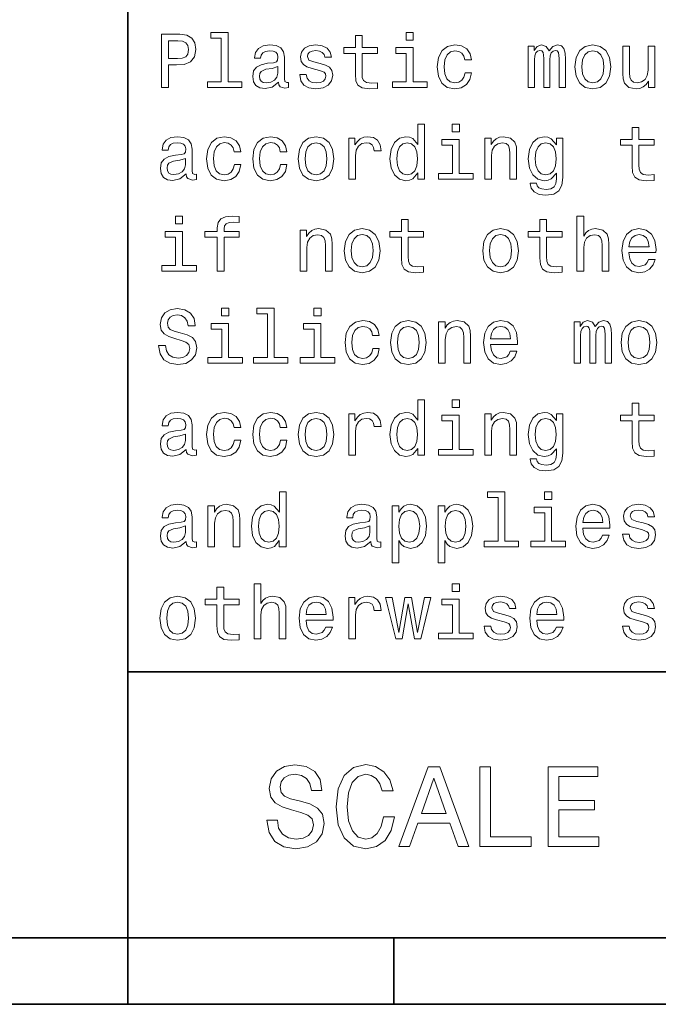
# Model space of a CAD drawing. Extents: x 0 to 420, y 0 to 297.
# Tile 8 of 21: x 216 to 240, y 8 to 45. Entities that reach past the tile are written whole.
import ezdxf

# ---------------------------------------------------------------- set-up
doc = ezdxf.new("R2010")
doc.units = 0

msp = doc.modelspace()

# ---------------------------------------------------------------- linework, layer by layer
at = {"color": 7, "lineweight": 35}
for p, q in [((220, 10), (220, 70)), ((220, 20), (410, 20)), ((10, 10), (410, 10)), ((220, 10), (220, 7.5)), ((220, 10), (410, 10)), ((230, 10), (230, 7.5)), ((110, 7.5), (310, 7.5))]:
    msp.add_line(p, q, dxfattribs=at)
at = {"color": 7, "lineweight": 13}
for points in [[(221.259369, 41.974785), (221.52449, 41.974785), (221.52449, 42.819164), (221.818451, 42.819164), (222.11528, 42.833576), (222.351578, 42.934441), (222.504318, 43.130405), (222.556198, 43.398415), (222.515854, 43.646255), (222.400574, 43.827812), (222.210373, 43.937321), (221.951004, 43.974785), (221.259369, 43.974785)], [(221.878967, 43.729828), (222.05188, 43.712536), (222.17868, 43.657784), (222.253601, 43.556919), (222.279541, 43.398415), (222.250717, 43.23127), (222.172913, 43.130405), (222.040344, 43.078529), (221.858795, 43.064121), (221.52449, 43.064121), (221.52449, 43.729828)], [(223.510086, 43.830692), (223.510086, 42.188042), (222.98848, 42.188042), (222.98848, 41.974785), (224.282425, 41.974785), (224.282425, 42.188042), (223.763687, 42.188042), (223.763687, 44.043949), (223.112396, 44.043949), (223.112396, 43.830692)], [(228.55043, 43.254322), (228.55043, 42.479107), (228.567719, 42.228386), (228.648422, 42.055477), (228.809799, 41.954613), (229.083572, 41.920029), (229.383286, 41.934441), (229.383286, 42.153458), (229.164261, 42.136169), (228.965424, 42.159222), (228.858795, 42.23127), (228.812683, 42.352306), (228.804031, 42.522335), (228.804031, 43.254322), (229.383286, 43.254322), (229.383286, 43.470463), (228.804031, 43.470463), (228.804031, 43.922913), (228.55043, 43.922913), (228.55043, 43.470463), (228.112396, 43.470463), (228.112396, 43.254322)], [(230.729111, 44.043949), (230.46109, 44.043949), (230.46109, 43.755764), (230.729111, 43.755764)], [(225.659943, 42.176514), (225.659943, 42.16787), (225.674347, 42.069885), (225.717575, 42.000721), (225.899139, 41.945965), (226.040344, 41.969021), (226.040344, 42.164986), (225.979828, 42.156342), (225.899139, 42.193806), (225.88472, 42.309078), (225.88472, 43.110233), (225.850143, 43.314842), (225.749283, 43.458935), (225.573486, 43.545391), (225.325653, 43.577091), (225.083572, 43.542507), (224.904892, 43.444527), (224.792511, 43.291786), (224.755051, 43.090057), (224.755051, 43.072769), (224.982712, 43.072769), (225.002884, 43.193806), (225.066284, 43.280262), (225.170029, 43.332134), (225.317001, 43.352306), (225.458206, 43.337898), (225.559082, 43.29467), (225.619598, 43.219742), (225.639771, 43.115993), (225.628235, 42.994957), (225.582138, 42.934441), (225.466858, 42.905621), (225.250717, 42.882565), (225.002884, 42.830692), (224.827087, 42.738472), (224.723343, 42.594383), (224.69165, 42.381126), (224.720459, 42.190922), (224.809799, 42.049713), (224.953888, 41.960377), (225.15274, 41.928677), (225.420746, 41.989193)], [(227.233429, 42.876801), (226.98848, 42.934441), (226.806915, 43.000721), (226.746399, 43.136169), (226.763687, 43.23127), (226.824203, 43.300434), (226.922195, 43.343662), (227.0634, 43.36095), (227.198853, 43.343662), (227.305481, 43.291786), (227.374634, 43.213978), (227.403458, 43.110233), (227.651291, 43.110233), (227.651291, 43.115993), (227.608063, 43.303314), (227.489914, 43.450291), (227.305481, 43.542507), (227.0634, 43.577091), (226.818451, 43.542507), (226.639771, 43.447407), (226.527374, 43.306198), (226.492798, 43.127522), (226.518738, 42.954613), (226.599426, 42.833576), (226.731995, 42.74712), (226.925079, 42.6866), (227.207489, 42.617435), (227.380402, 42.545391), (227.426514, 42.487755), (227.443802, 42.401299), (227.417862, 42.29467), (227.348709, 42.213978), (227.236313, 42.162106), (227.086456, 42.144814), (226.927948, 42.162106), (226.812683, 42.222622), (226.734863, 42.320606), (226.703171, 42.456055), (226.458206, 42.456055), (226.498566, 42.225506), (226.616714, 42.058357), (226.804031, 41.957493), (227.0634, 41.920029), (227.33429, 41.957493), (227.533142, 42.058357), (227.654175, 42.219742), (227.697403, 42.430115), (227.66571, 42.611671), (227.57637, 42.735592), (227.429398, 42.816284)], [(230.720459, 42.188042), (230.720459, 43.470463), (230.069168, 43.470463), (230.069168, 43.254322), (230.466858, 43.254322), (230.466858, 42.188042), (229.94812, 42.188042), (229.94812, 41.974785), (231.244965, 41.974785), (231.244965, 42.188042)], [(232.66571, 43.009369), (232.916428, 43.009369), (232.864548, 43.239914), (232.740631, 43.421471), (232.547546, 43.533863), (232.296829, 43.577091), (232.020172, 43.519455), (231.809799, 43.35807), (231.677231, 43.095821), (231.631119, 42.744236), (231.674347, 42.395535), (231.804031, 42.136169), (232.008652, 41.974785), (232.288177, 41.920029), (232.536026, 41.963257), (232.729111, 42.084293), (232.861664, 42.274498), (232.919312, 42.528099), (232.677231, 42.528099), (232.634003, 42.366714), (232.553314, 42.245678), (232.438034, 42.17075), (232.296829, 42.147694), (232.121033, 42.185158), (231.994232, 42.300434), (231.916428, 42.487755), (231.890488, 42.752884), (231.916428, 43.012249), (231.997116, 43.19957), (232.126801, 43.314842), (232.296829, 43.355186), (232.446686, 43.32925), (232.559082, 43.26297), (232.634003, 43.153458)], [(235.048996, 41.974785), (235.282425, 41.974785), (235.282425, 43.009369), (235.296829, 43.164986), (235.340057, 43.277378), (235.406342, 43.343662), (235.492798, 43.369598), (235.561951, 43.346542), (235.608063, 43.288906), (235.631119, 43.190922), (235.639771, 43.061241), (235.639771, 41.974785), (235.858795, 41.974785), (235.858795, 43.009369), (235.873199, 43.162106), (235.916428, 43.274498), (235.985596, 43.343662), (236.072052, 43.369598), (236.141205, 43.346542), (236.187317, 43.288906), (236.216141, 43.061241), (236.216141, 41.974785), (236.44957, 41.974785), (236.44957, 43.043949), (236.43515, 43.26585), (236.389053, 43.435879), (236.296829, 43.539627), (236.146973, 43.577091), (235.971176, 43.519455), (235.835739, 43.352306), (235.729111, 43.516571), (235.55043, 43.577091), (235.386169, 43.519455), (235.273773, 43.35807), (235.273773, 43.522335), (235.048996, 43.522335)], [(236.809799, 42.74712), (236.855911, 42.395535), (236.988464, 42.136169), (237.198853, 41.974785), (237.481262, 41.920029), (237.760803, 41.974785), (237.971176, 42.133286), (238.103745, 42.392651), (238.15274, 42.74712), (238.103745, 43.098705), (237.971176, 43.36095), (237.760803, 43.519455), (237.481262, 43.577091), (237.198853, 43.519455), (236.988464, 43.35807), (236.855911, 43.098705)], [(237.069168, 42.75), (237.095093, 43.009369), (237.175797, 43.196686), (237.305481, 43.311962), (237.481262, 43.352306), (237.654175, 43.311962), (237.783859, 43.19957), (237.864548, 43.009369), (237.893372, 42.75), (237.864548, 42.487755), (237.783859, 42.29755), (237.654175, 42.182278), (237.481262, 42.144814), (237.305481, 42.182278), (237.175797, 42.29755), (237.095093, 42.487755)], [(239.812683, 43.522335), (239.559082, 43.522335), (239.559082, 42.628963), (239.530258, 42.421471), (239.446686, 42.271614), (239.317001, 42.179398), (239.146973, 42.150578), (239.01152, 42.173634), (238.925064, 42.242798), (238.876083, 42.36095), (238.864548, 42.528099), (238.864548, 43.522335), (238.610947, 43.522335), (238.610947, 42.505043), (238.619598, 42.300434), (238.674347, 42.130405), (238.841492, 41.974785), (239.109512, 41.920029), (239.253601, 41.940205), (239.377518, 41.992077), (239.484146, 42.081413), (239.570602, 42.211098), (239.570602, 41.974785), (239.812683, 41.974785)], [(225.631119, 42.516571), (225.596542, 42.366714), (225.504318, 42.251442), (225.365997, 42.176514), (225.195969, 42.150578), (225.086456, 42.164986), (225.008652, 42.211098), (224.959656, 42.291786), (224.945251, 42.404179), (224.956772, 42.505043), (225.002884, 42.577091), (225.187317, 42.657784), (225.420746, 42.692364), (225.631119, 42.761528)], [(230.896255, 38.758648), (230.896255, 38.519455), (231.149857, 38.519455), (231.149857, 40.588619), (230.899139, 40.588619), (230.899139, 39.830692), (230.706055, 40.049713), (230.587891, 40.101589), (230.452454, 40.121761), (230.207489, 40.064125), (230.017288, 39.90274), (229.893372, 39.643375), (229.850143, 39.29467), (229.893372, 38.945969), (230.017288, 38.68372), (230.207489, 38.519455), (230.452454, 38.464699), (230.587891, 38.484875), (230.708939, 38.536747)], [(232.463974, 40.588619), (232.195969, 40.588619), (232.195969, 40.300434), (232.463974, 40.300434)], [(238.959656, 39.798992), (238.959656, 39.023777), (238.976944, 38.773056), (239.057632, 38.600147), (239.219025, 38.499283), (239.492798, 38.464699), (239.792511, 38.479111), (239.792511, 38.698128), (239.573486, 38.68084), (239.374634, 38.703892), (239.268005, 38.77594), (239.221893, 38.896976), (239.213257, 39.067005), (239.213257, 39.798992), (239.792511, 39.798992), (239.792511, 40.015133), (239.213257, 40.015133), (239.213257, 40.467583), (238.959656, 40.467583), (238.959656, 40.015133), (238.521606, 40.015133), (238.521606, 39.798992)], [(222.190201, 38.721184), (222.190201, 38.71254), (222.204605, 38.614555), (222.247833, 38.545391), (222.429398, 38.490635), (222.570602, 38.513691), (222.570602, 38.709656), (222.510086, 38.701012), (222.429398, 38.738476), (222.414978, 38.853748), (222.414978, 39.654903), (222.380402, 39.859512), (222.279541, 40.003605), (222.103745, 40.090061), (221.855911, 40.121761), (221.613831, 40.087177), (221.435165, 39.989197), (221.322769, 39.836456), (221.285309, 39.634727), (221.285309, 39.617439), (221.51297, 39.617439), (221.533142, 39.738476), (221.596542, 39.824932), (221.700287, 39.876804), (221.84726, 39.896976), (221.98848, 39.882568), (222.08934, 39.83934), (222.149857, 39.764412), (222.170029, 39.660664), (222.158508, 39.539627), (222.112396, 39.479111), (221.997116, 39.450291), (221.780975, 39.427235), (221.533142, 39.375362), (221.357346, 39.283142), (221.253601, 39.139053), (221.221909, 38.925797), (221.250717, 38.735592), (221.340057, 38.594383), (221.484146, 38.505047), (221.682999, 38.473347), (221.951004, 38.533863)], [(223.991348, 39.554039), (224.242081, 39.554039), (224.190201, 39.784584), (224.066284, 39.966141), (223.873199, 40.078533), (223.622482, 40.121761), (223.345825, 40.064125), (223.135452, 39.90274), (223.002884, 39.640491), (222.956772, 39.288906), (223, 38.940205), (223.129684, 38.68084), (223.33429, 38.519455), (223.613831, 38.464699), (223.861664, 38.507927), (224.054749, 38.628963), (224.187317, 38.819168), (224.244949, 39.072769), (224.002884, 39.072769), (223.959656, 38.911385), (223.878967, 38.790348), (223.763687, 38.71542), (223.622482, 38.692364), (223.446686, 38.729828), (223.319885, 38.845104), (223.242081, 39.032425), (223.216141, 39.297554), (223.242081, 39.556919), (223.322769, 39.74424), (223.452454, 39.859512), (223.622482, 39.899857), (223.772339, 39.87392), (223.88472, 39.80764), (223.959656, 39.698128)], [(225.726227, 39.554039), (225.976944, 39.554039), (225.925079, 39.784584), (225.801147, 39.966141), (225.608063, 40.078533), (225.357346, 40.121761), (225.080688, 40.064125), (224.870316, 39.90274), (224.737747, 39.640491), (224.69165, 39.288906), (224.734863, 38.940205), (224.864548, 38.68084), (225.069168, 38.519455), (225.348709, 38.464699), (225.596542, 38.507927), (225.789627, 38.628963), (225.922195, 38.819168), (225.979828, 39.072769), (225.737747, 39.072769), (225.694519, 38.911385), (225.613831, 38.790348), (225.498566, 38.71542), (225.357346, 38.692364), (225.181549, 38.729828), (225.054749, 38.845104), (224.976944, 39.032425), (224.951004, 39.297554), (224.976944, 39.556919), (225.057632, 39.74424), (225.187317, 39.859512), (225.357346, 39.899857), (225.507202, 39.87392), (225.619598, 39.80764), (225.694519, 39.698128)], [(226.400574, 39.29179), (226.446686, 38.940205), (226.579254, 38.68084), (226.789627, 38.519455), (227.072052, 38.464699), (227.351578, 38.519455), (227.561966, 38.677956), (227.694519, 38.937321), (227.743515, 39.29179), (227.694519, 39.643375), (227.561966, 39.905621), (227.351578, 40.064125), (227.072052, 40.121761), (226.789627, 40.064125), (226.579254, 39.90274), (226.446686, 39.643375)], [(228.305481, 38.519455), (228.559082, 38.519455), (228.559082, 39.404182), (228.585022, 39.617439), (228.662827, 39.770176), (228.789627, 39.862396), (228.959656, 39.894096), (229.086456, 39.87392), (229.181549, 39.816284), (229.239197, 39.718304), (229.259369, 39.585739), (229.515854, 39.585739), (229.481262, 39.819168), (229.386169, 39.986313), (229.227661, 40.087177), (229.01152, 40.121761), (228.864548, 40.098705), (228.737747, 40.041069), (228.625366, 39.943085), (228.536026, 39.81052), (228.536026, 40.067005), (228.305481, 40.067005)], [(232.455338, 38.732712), (232.455338, 40.015133), (231.804031, 40.015133), (231.804031, 39.798992), (232.201721, 39.798992), (232.201721, 38.732712), (231.682999, 38.732712), (231.682999, 38.519455), (232.979828, 38.519455), (232.979828, 38.732712)], [(233.414978, 38.519455), (233.668594, 38.519455), (233.668594, 39.412827), (233.694519, 39.617439), (233.778091, 39.767292), (233.907776, 39.859512), (234.080688, 39.894096), (234.219025, 39.865276), (234.305481, 39.787468), (234.348709, 39.657784), (234.363113, 39.484871), (234.363113, 38.519455), (234.616714, 38.519455), (234.616714, 39.536747), (234.605194, 39.741356), (234.553314, 39.911385), (234.383286, 40.067005), (234.118149, 40.121761), (233.971176, 40.101589), (233.84726, 40.046833), (233.740631, 39.954613), (233.657059, 39.830692), (233.657059, 40.067005), (233.414978, 40.067005)], [(236.354462, 38.588619), (236.354462, 40.067005), (236.112396, 40.067005), (236.112396, 39.816284), (235.913544, 40.043949), (235.792511, 40.101589), (235.657059, 40.121761), (235.412109, 40.064125), (235.221893, 39.90274), (235.097977, 39.643375), (235.054749, 39.29467), (235.097977, 38.943085), (235.221893, 38.68372), (235.412109, 38.519455), (235.657059, 38.464699), (235.795395, 38.484875), (235.91066, 38.536747), (236.112396, 38.755768), (236.112396, 38.536747), (236.08934, 38.363834), (236.02594, 38.239918), (235.904892, 38.16787), (235.723343, 38.141933), (235.564835, 38.159225), (235.452454, 38.202454), (235.386169, 38.277382), (235.365997, 38.378246), (235.121033, 38.378246), (235.121033, 38.366718), (235.158508, 38.182278), (235.273773, 38.043949), (235.458206, 37.954613), (235.708939, 37.922913), (236.008636, 37.966141), (236.207489, 38.087177), (236.319885, 38.297554)], [(226.659943, 39.29467), (226.685883, 39.554039), (226.766571, 39.741356), (226.896255, 39.856632), (227.072052, 39.896976), (227.244949, 39.856632), (227.374634, 39.74424), (227.455338, 39.554039), (227.484146, 39.29467), (227.455338, 39.032425), (227.374634, 38.84222), (227.244949, 38.726948), (227.072052, 38.689484), (226.896255, 38.726948), (226.766571, 38.84222), (226.685883, 39.032425)], [(230.495682, 39.894096), (230.662827, 39.853748), (230.789627, 39.741356), (230.864548, 39.554039), (230.893372, 39.29467), (230.864548, 39.032425), (230.789627, 38.845104), (230.662827, 38.729828), (230.495682, 38.692364), (230.337173, 38.729828), (230.216141, 38.845104), (230.135452, 39.035305), (230.109512, 39.29467), (230.135452, 39.551155), (230.216141, 39.738476), (230.337173, 39.853748)], [(235.317001, 39.29467), (235.342941, 39.551155), (235.420746, 39.741356), (235.541779, 39.853748), (235.703171, 39.894096), (235.873199, 39.853748), (236, 39.741356), (236.077805, 39.551155), (236.106628, 39.29467), (236.077805, 39.032425), (236, 38.845104), (235.873199, 38.729828), (235.703171, 38.692364), (235.541779, 38.729828), (235.420746, 38.845104), (235.342941, 39.035305)], [(222.161377, 39.061241), (222.126801, 38.911385), (222.034576, 38.796112), (221.896255, 38.721184), (221.726227, 38.695248), (221.616714, 38.709656), (221.53891, 38.755768), (221.489914, 38.836456), (221.47551, 38.948849), (221.48703, 39.049713), (221.533142, 39.121761), (221.717575, 39.202454), (221.951004, 39.237034), (222.161377, 39.306198)], [(222.054749, 37.133286), (221.786743, 37.133286), (221.786743, 36.8451), (222.054749, 36.8451)], [(223.357346, 36.343658), (223.357346, 35.064121), (223.610947, 35.064121), (223.610947, 36.343658), (224.187317, 36.343658), (224.187317, 36.559799), (223.610947, 36.559799), (223.610947, 36.6549), (223.631119, 36.770172), (223.697403, 36.847984), (223.809799, 36.894093), (223.971176, 36.911385), (224.187317, 36.899857), (224.187317, 37.118877), (223.913544, 37.133286), (223.66571, 37.107349), (223.492798, 37.029541), (223.389053, 36.894093), (223.357346, 36.701008), (223.357346, 36.559799), (222.893372, 36.559799), (222.893372, 36.343658)], [(236.88472, 35.064121), (237.138321, 35.064121), (237.138321, 35.957493), (237.164261, 36.162106), (237.247833, 36.311958), (237.377518, 36.404179), (237.55043, 36.438763), (237.688751, 36.409943), (237.775208, 36.332134), (237.818451, 36.20245), (237.832855, 36.029541), (237.832855, 35.064121), (238.086456, 35.064121), (238.086456, 36.081413), (238.074921, 36.286022), (238.023056, 36.456051), (237.853027, 36.611671), (237.587891, 36.666428), (237.443802, 36.646255), (237.319885, 36.591499), (237.216141, 36.505043), (237.138321, 36.386887), (237.138321, 37.133286), (236.88472, 37.133286)], [(226.47551, 35.064121), (226.729111, 35.064121), (226.729111, 35.957493), (226.755035, 36.162106), (226.838623, 36.311958), (226.968292, 36.404179), (227.141205, 36.438763), (227.279541, 36.409943), (227.365997, 36.332134), (227.409225, 36.20245), (227.42363, 36.029541), (227.42363, 35.064121), (227.677231, 35.064121), (227.677231, 36.081413), (227.66571, 36.286022), (227.613831, 36.456051), (227.443802, 36.611671), (227.17868, 36.666428), (227.031708, 36.646255), (226.907776, 36.591499), (226.801147, 36.499279), (226.717575, 36.375359), (226.717575, 36.611671), (226.47551, 36.611671)], [(228.135452, 35.836456), (228.181549, 35.484871), (228.314117, 35.225506), (228.52449, 35.064121), (228.806915, 35.009365), (229.086456, 35.064121), (229.296829, 35.222622), (229.429398, 35.481987), (229.478394, 35.836456), (229.429398, 36.188042), (229.296829, 36.450287), (229.086456, 36.608791), (228.806915, 36.666428), (228.52449, 36.608791), (228.314117, 36.447407), (228.181549, 36.188042)], [(230.285309, 36.343658), (230.285309, 35.568443), (230.302597, 35.317722), (230.383286, 35.144814), (230.544662, 35.043949), (230.818451, 35.009365), (231.118149, 35.023777), (231.118149, 35.242794), (230.899139, 35.225506), (230.700287, 35.248558), (230.593658, 35.320606), (230.547546, 35.441643), (230.53891, 35.611671), (230.53891, 36.343658), (231.118149, 36.343658), (231.118149, 36.559799), (230.53891, 36.559799), (230.53891, 37.012249), (230.285309, 37.012249), (230.285309, 36.559799), (229.84726, 36.559799), (229.84726, 36.343658)], [(233.340057, 35.836456), (233.386169, 35.484871), (233.518738, 35.225506), (233.729111, 35.064121), (234.01152, 35.009365), (234.291061, 35.064121), (234.501434, 35.222622), (234.634003, 35.481987), (234.682999, 35.836456), (234.634003, 36.188042), (234.501434, 36.450287), (234.291061, 36.608791), (234.01152, 36.666428), (233.729111, 36.608791), (233.518738, 36.447407), (233.386169, 36.188042)], [(235.489914, 36.343658), (235.489914, 35.568443), (235.507202, 35.317722), (235.587891, 35.144814), (235.749283, 35.043949), (236.023056, 35.009365), (236.322769, 35.023777), (236.322769, 35.242794), (236.103745, 35.225506), (235.904892, 35.248558), (235.798264, 35.320606), (235.752167, 35.441643), (235.743515, 35.611671), (235.743515, 36.343658), (236.322769, 36.343658), (236.322769, 36.559799), (235.743515, 36.559799), (235.743515, 37.012249), (235.489914, 37.012249), (235.489914, 36.559799), (235.05188, 36.559799), (235.05188, 36.343658)], [(238.841492, 35.764408), (239.855911, 35.764408), (239.858795, 35.882565), (239.812683, 36.213978), (239.685883, 36.461815), (239.484146, 36.611671), (239.216141, 36.666428), (238.953888, 36.608791), (238.752167, 36.447407), (238.622482, 36.185158), (238.57637, 35.839336), (238.619598, 35.484871), (238.749283, 35.225506), (238.94812, 35.064121), (239.207489, 35.009365), (239.432281, 35.046829), (239.616714, 35.144814), (239.752167, 35.300434), (239.829971, 35.507927), (239.579254, 35.507927), (239.527374, 35.392651), (239.452454, 35.306194), (239.239197, 35.23703), (239.074921, 35.268734), (238.951004, 35.369598), (238.870316, 35.533863), (238.841492, 35.755764)], [(222.046112, 35.277378), (222.046112, 36.559799), (221.394806, 36.559799), (221.394806, 36.343658), (221.792511, 36.343658), (221.792511, 35.277378), (221.273773, 35.277378), (221.273773, 35.064121), (222.570602, 35.064121), (222.570602, 35.277378)], [(228.394806, 35.839336), (228.420746, 36.098701), (228.501434, 36.286022), (228.631119, 36.401299), (228.806915, 36.441643), (228.979828, 36.401299), (229.109512, 36.288906), (229.190201, 36.098701), (229.219025, 35.839336), (229.190201, 35.577091), (229.109512, 35.386887), (228.979828, 35.271614), (228.806915, 35.23415), (228.631119, 35.271614), (228.501434, 35.386887), (228.420746, 35.577091)], [(233.599426, 35.839336), (233.625366, 36.098701), (233.706055, 36.286022), (233.835739, 36.401299), (234.01152, 36.441643), (234.184433, 36.401299), (234.314117, 36.288906), (234.394806, 36.098701), (234.42363, 35.839336), (234.394806, 35.577091), (234.314117, 35.386887), (234.184433, 35.271614), (234.01152, 35.23415), (233.835739, 35.271614), (233.706055, 35.386887), (233.625366, 35.577091)], [(238.841492, 35.977665), (238.873199, 36.176514), (238.951004, 36.323486), (239.069168, 36.412823), (239.224777, 36.444523), (239.377518, 36.412823), (239.495682, 36.323486), (239.567719, 36.176514), (239.593658, 35.977665)], [(221.412109, 32.268734), (221.149857, 32.268734), (221.207489, 31.963259), (221.351578, 31.738474), (221.573486, 31.603027), (221.873199, 31.554037), (222.170029, 31.600145), (222.391937, 31.726948), (222.533142, 31.925795), (222.585022, 32.188042), (222.541794, 32.424355), (222.420746, 32.577091), (222.224777, 32.677956), (221.96254, 32.752884), (221.737747, 32.80764), (221.590775, 32.87104), (221.507202, 32.963257), (221.481262, 33.107349), (221.507202, 33.237034), (221.582138, 33.335014), (221.697403, 33.401299), (221.855911, 33.424355), (222.017288, 33.395535), (222.144089, 33.317726), (222.227661, 33.188042), (222.268005, 33.012249), (222.530258, 33.012249), (222.530258, 33.018013), (222.484146, 33.288906), (222.348709, 33.490635), (222.135452, 33.617435), (221.84726, 33.660664), (221.587891, 33.617435), (221.386169, 33.496399), (221.256485, 33.309078), (221.210373, 33.067005), (221.247833, 32.850864), (221.357346, 32.703892), (221.530258, 32.605911), (221.766571, 32.530983), (222, 32.464699), (222.175797, 32.401299), (222.282425, 32.309078), (222.319885, 32.159225), (222.285309, 32.006485), (222.195969, 31.891212), (222.060516, 31.819166), (221.88472, 31.796112), (221.688766, 31.827812), (221.53891, 31.920031), (221.443802, 32.069885)], [(223.789627, 33.677956), (223.521606, 33.677956), (223.521606, 33.389771), (223.789627, 33.389771)], [(225.244965, 33.464699), (225.244965, 31.822048), (224.723343, 31.822048), (224.723343, 31.608791), (226.017288, 31.608791), (226.017288, 31.822048), (225.498566, 31.822048), (225.498566, 33.677956), (224.84726, 33.677956), (224.84726, 33.464699)], [(227.259369, 33.677956), (226.991348, 33.677956), (226.991348, 33.389771), (227.259369, 33.389771)], [(223.780975, 31.822048), (223.780975, 33.104469), (223.129684, 33.104469), (223.129684, 32.888329), (223.527374, 32.888329), (223.527374, 31.822048), (223.008652, 31.822048), (223.008652, 31.608791), (224.305481, 31.608791), (224.305481, 31.822048)], [(227.250717, 31.822048), (227.250717, 33.104469), (226.599426, 33.104469), (226.599426, 32.888329), (226.997116, 32.888329), (226.997116, 31.822048), (226.478394, 31.822048), (226.478394, 31.608791), (227.775223, 31.608791), (227.775223, 31.822048)], [(229.195969, 32.643372), (229.446686, 32.643372), (229.394806, 32.87392), (229.270889, 33.055477), (229.077805, 33.16787), (228.827087, 33.211098), (228.55043, 33.153461), (228.340057, 32.992077), (228.207489, 32.729828), (228.161377, 32.378242), (228.204605, 32.029541), (228.33429, 31.770174), (228.53891, 31.608791), (228.818451, 31.554037), (229.066284, 31.597263), (229.259369, 31.718302), (229.391937, 31.908503), (229.44957, 32.162106), (229.207489, 32.162106), (229.164261, 32.000721), (229.083572, 31.879684), (228.968292, 31.804756), (228.827087, 31.781702), (228.651291, 31.819166), (228.52449, 31.934441), (228.446686, 32.121761), (228.420746, 32.38689), (228.446686, 32.646255), (228.527374, 32.833576), (228.657059, 32.948849), (228.827087, 32.989193), (228.976944, 32.963257), (229.08934, 32.896976), (229.164261, 32.787464)], [(229.870316, 32.381126), (229.916428, 32.029541), (230.048996, 31.770174), (230.259369, 31.608791), (230.541794, 31.554037), (230.82132, 31.608791), (231.031708, 31.767292), (231.164261, 32.026657), (231.213257, 32.381126), (231.164261, 32.732712), (231.031708, 32.994957), (230.82132, 33.153461), (230.541794, 33.211098), (230.259369, 33.153461), (230.048996, 32.992077), (229.916428, 32.732712)], [(230.129684, 32.384007), (230.155624, 32.643372), (230.236313, 32.830692), (230.365997, 32.945969), (230.541794, 32.986313), (230.714691, 32.945969), (230.844376, 32.833576), (230.925079, 32.643372), (230.953888, 32.384007), (230.925079, 32.121761), (230.844376, 31.931559), (230.714691, 31.816284), (230.541794, 31.77882), (230.365997, 31.816284), (230.236313, 31.931559), (230.155624, 32.121761)], [(231.680115, 31.608791), (231.933716, 31.608791), (231.933716, 32.502163), (231.959656, 32.706776), (232.043228, 32.856628), (232.172913, 32.948849), (232.345825, 32.983433), (232.484146, 32.954613), (232.570602, 32.876804), (232.613831, 32.74712), (232.628235, 32.574211), (232.628235, 31.608791), (232.881836, 31.608791), (232.881836, 32.626083), (232.870316, 32.830692), (232.818451, 33.000721), (232.648407, 33.156342), (232.383286, 33.211098), (232.236313, 33.190926), (232.112396, 33.136169), (232.005768, 33.043949), (231.922195, 32.920029), (231.922195, 33.156342), (231.680115, 33.156342)], [(233.636887, 32.309078), (234.651291, 32.309078), (234.654175, 32.427235), (234.608063, 32.758648), (234.481262, 33.006485), (234.279541, 33.156342), (234.01152, 33.211098), (233.749283, 33.153461), (233.547546, 32.992077), (233.417862, 32.729828), (233.371765, 32.384007), (233.414978, 32.029541), (233.544662, 31.770174), (233.743515, 31.608791), (234.002884, 31.554037), (234.227661, 31.591501), (234.412109, 31.689484), (234.547546, 31.845102), (234.625366, 32.052597), (234.374634, 32.052597), (234.322769, 31.937321), (234.247833, 31.850866), (234.034576, 31.781702), (233.870316, 31.813402), (233.746399, 31.914267), (233.66571, 32.078533), (233.636887, 32.300434)], [(233.636887, 32.522335), (233.668594, 32.721184), (233.746399, 32.868156), (233.864548, 32.957493), (234.020172, 32.989193), (234.172913, 32.957493), (234.291061, 32.868156), (234.363113, 32.721184), (234.389053, 32.522335)], [(236.783859, 31.608791), (237.017288, 31.608791), (237.017288, 32.643372), (237.031693, 32.798992), (237.074921, 32.911385), (237.141205, 32.977669), (237.227661, 33.003605), (237.296829, 32.980549), (237.342941, 32.922913), (237.365997, 32.824928), (237.374634, 32.695248), (237.374634, 31.608791), (237.593658, 31.608791), (237.593658, 32.643372), (237.608063, 32.796112), (237.651291, 32.908504), (237.720459, 32.977669), (237.806915, 33.003605), (237.876083, 32.980549), (237.922195, 32.922913), (237.951004, 32.695248), (237.951004, 31.608791), (238.184433, 31.608791), (238.184433, 32.677956), (238.170029, 32.899857), (238.123917, 33.069885), (238.031693, 33.173634), (237.881836, 33.211098), (237.706055, 33.153461), (237.570602, 32.986313), (237.463974, 33.150578), (237.285309, 33.211098), (237.121033, 33.153461), (237.008636, 32.992077), (237.008636, 33.156342), (236.783859, 33.156342)], [(238.544662, 32.381126), (238.590775, 32.029541), (238.723343, 31.770174), (238.933716, 31.608791), (239.216141, 31.554037), (239.495682, 31.608791), (239.706055, 31.767292), (239.838623, 32.026657), (239.887604, 32.381126), (239.838623, 32.732712), (239.706055, 32.994957), (239.495682, 33.153461), (239.216141, 33.211098), (238.933716, 33.153461), (238.723343, 32.992077), (238.590775, 32.732712)], [(238.804031, 32.384007), (238.829971, 32.643372), (238.91066, 32.830692), (239.040344, 32.945969), (239.216141, 32.986313), (239.389053, 32.945969), (239.518738, 32.833576), (239.599426, 32.643372), (239.628235, 32.384007), (239.599426, 32.121761), (239.518738, 31.931559), (239.389053, 31.816284), (239.216141, 31.77882), (239.040344, 31.816284), (238.91066, 31.931559), (238.829971, 32.121761)], [(230.896255, 28.392653), (230.896255, 28.15346), (231.149857, 28.15346), (231.149857, 30.222624), (230.899139, 30.222624), (230.899139, 29.464699), (230.706055, 29.68372), (230.587891, 29.735592), (230.452454, 29.755764), (230.207489, 29.698128), (230.017288, 29.536745), (229.893372, 29.277378), (229.850143, 28.928677), (229.893372, 28.579973), (230.017288, 28.317724), (230.207489, 28.15346), (230.452454, 28.098705), (230.587891, 28.118877), (230.708939, 28.17075)], [(232.463974, 30.222624), (232.195969, 30.222624), (232.195969, 29.934439), (232.463974, 29.934439)], [(238.959656, 29.432999), (238.959656, 28.657782), (238.976944, 28.407063), (239.057632, 28.234152), (239.219025, 28.133287), (239.492798, 28.098705), (239.792511, 28.113113), (239.792511, 28.332134), (239.573486, 28.314842), (239.374634, 28.337898), (239.268005, 28.409945), (239.221893, 28.530981), (239.213257, 28.70101), (239.213257, 29.432999), (239.792511, 29.432999), (239.792511, 29.649137), (239.213257, 29.649137), (239.213257, 30.101585), (238.959656, 30.101585), (238.959656, 29.649137), (238.521606, 29.649137), (238.521606, 29.432999)], [(222.190201, 28.355188), (222.190201, 28.346542), (222.204605, 28.24856), (222.247833, 28.179396), (222.429398, 28.124641), (222.570602, 28.147696), (222.570602, 28.34366), (222.510086, 28.335016), (222.429398, 28.37248), (222.414978, 28.487753), (222.414978, 29.288906), (222.380402, 29.493517), (222.279541, 29.637609), (222.103745, 29.724064), (221.855911, 29.755764), (221.613831, 29.721184), (221.435165, 29.623199), (221.322769, 29.470463), (221.285309, 29.268734), (221.285309, 29.251442), (221.51297, 29.251442), (221.533142, 29.37248), (221.596542, 29.458935), (221.700287, 29.510809), (221.84726, 29.530981), (221.98848, 29.516571), (222.08934, 29.473345), (222.149857, 29.398417), (222.170029, 29.29467), (222.158508, 29.173632), (222.112396, 29.113113), (221.997116, 29.084295), (221.780975, 29.061241), (221.533142, 29.009367), (221.357346, 28.917149), (221.253601, 28.773056), (221.221909, 28.559799), (221.250717, 28.369598), (221.340057, 28.228388), (221.484146, 28.13905), (221.682999, 28.107349), (221.951004, 28.16787)], [(223.991348, 29.188042), (224.242081, 29.188042), (224.190201, 29.418589), (224.066284, 29.600145), (223.873199, 29.712538), (223.622482, 29.755764), (223.345825, 29.698128), (223.135452, 29.536745), (223.002884, 29.274498), (222.956772, 28.922913), (223, 28.574209), (223.129684, 28.314842), (223.33429, 28.15346), (223.613831, 28.098705), (223.861664, 28.141932), (224.054749, 28.26297), (224.187317, 28.453171), (224.244949, 28.706774), (224.002884, 28.706774), (223.959656, 28.545391), (223.878967, 28.424353), (223.763687, 28.349424), (223.622482, 28.32637), (223.446686, 28.363834), (223.319885, 28.479109), (223.242081, 28.666428), (223.216141, 28.931557), (223.242081, 29.190924), (223.322769, 29.378242), (223.452454, 29.493517), (223.622482, 29.533863), (223.772339, 29.507927), (223.88472, 29.441645), (223.959656, 29.332134)], [(225.726227, 29.188042), (225.976944, 29.188042), (225.925079, 29.418589), (225.801147, 29.600145), (225.608063, 29.712538), (225.357346, 29.755764), (225.080688, 29.698128), (224.870316, 29.536745), (224.737747, 29.274498), (224.69165, 28.922913), (224.734863, 28.574209), (224.864548, 28.314842), (225.069168, 28.15346), (225.348709, 28.098705), (225.596542, 28.141932), (225.789627, 28.26297), (225.922195, 28.453171), (225.979828, 28.706774), (225.737747, 28.706774), (225.694519, 28.545391), (225.613831, 28.424353), (225.498566, 28.349424), (225.357346, 28.32637), (225.181549, 28.363834), (225.054749, 28.479109), (224.976944, 28.666428), (224.951004, 28.931557), (224.976944, 29.190924), (225.057632, 29.378242), (225.187317, 29.493517), (225.357346, 29.533863), (225.507202, 29.507927), (225.619598, 29.441645), (225.694519, 29.332134)], [(226.400574, 28.925795), (226.446686, 28.574209), (226.579254, 28.314842), (226.789627, 28.15346), (227.072052, 28.098705), (227.351578, 28.15346), (227.561966, 28.31196), (227.694519, 28.571327), (227.743515, 28.925795), (227.694519, 29.277378), (227.561966, 29.539627), (227.351578, 29.698128), (227.072052, 29.755764), (226.789627, 29.698128), (226.579254, 29.536745), (226.446686, 29.277378)], [(228.305481, 28.15346), (228.559082, 28.15346), (228.559082, 29.038185), (228.585022, 29.251442), (228.662827, 29.404181), (228.789627, 29.496399), (228.959656, 29.528099), (229.086456, 29.507927), (229.181549, 29.450289), (229.239197, 29.352306), (229.259369, 29.219742), (229.515854, 29.219742), (229.481262, 29.453171), (229.386169, 29.620317), (229.227661, 29.721184), (229.01152, 29.755764), (228.864548, 29.73271), (228.737747, 29.675074), (228.625366, 29.577091), (228.536026, 29.444527), (228.536026, 29.70101), (228.305481, 29.70101)], [(232.455338, 28.366716), (232.455338, 29.649137), (231.804031, 29.649137), (231.804031, 29.432999), (232.201721, 29.432999), (232.201721, 28.366716), (231.682999, 28.366716), (231.682999, 28.15346), (232.979828, 28.15346), (232.979828, 28.366716)], [(233.414978, 28.15346), (233.668594, 28.15346), (233.668594, 29.046831), (233.694519, 29.251442), (233.778091, 29.401299), (233.907776, 29.493517), (234.080688, 29.528099), (234.219025, 29.499281), (234.305481, 29.421471), (234.348709, 29.291788), (234.363113, 29.118877), (234.363113, 28.15346), (234.616714, 28.15346), (234.616714, 29.17075), (234.605194, 29.375362), (234.553314, 29.545391), (234.383286, 29.70101), (234.118149, 29.755764), (233.971176, 29.735592), (233.84726, 29.680838), (233.740631, 29.588617), (233.657059, 29.464699), (233.657059, 29.70101), (233.414978, 29.70101)], [(236.354462, 28.222624), (236.354462, 29.70101), (236.112396, 29.70101), (236.112396, 29.450289), (235.913544, 29.677956), (235.792511, 29.735592), (235.657059, 29.755764), (235.412109, 29.698128), (235.221893, 29.536745), (235.097977, 29.277378), (235.054749, 28.928677), (235.097977, 28.577091), (235.221893, 28.317724), (235.412109, 28.15346), (235.657059, 28.098705), (235.795395, 28.118877), (235.91066, 28.17075), (236.112396, 28.389771), (236.112396, 28.17075), (236.08934, 27.997841), (236.02594, 27.87392), (235.904892, 27.801874), (235.723343, 27.775938), (235.564835, 27.793228), (235.452454, 27.836456), (235.386169, 27.911385), (235.365997, 28.012249), (235.121033, 28.012249), (235.121033, 28.000721), (235.158508, 27.816284), (235.273773, 27.677956), (235.458206, 27.588617), (235.708939, 27.556917), (236.008636, 27.600145), (236.207489, 27.721184), (236.319885, 27.931557)], [(226.659943, 28.928677), (226.685883, 29.188042), (226.766571, 29.375362), (226.896255, 29.490635), (227.072052, 29.530981), (227.244949, 29.490635), (227.374634, 29.378242), (227.455338, 29.188042), (227.484146, 28.928677), (227.455338, 28.666428), (227.374634, 28.476227), (227.244949, 28.360952), (227.072052, 28.323488), (226.896255, 28.360952), (226.766571, 28.476227), (226.685883, 28.666428)], [(230.495682, 29.528099), (230.662827, 29.487753), (230.789627, 29.375362), (230.864548, 29.188042), (230.893372, 28.928677), (230.864548, 28.666428), (230.789627, 28.479109), (230.662827, 28.363834), (230.495682, 28.32637), (230.337173, 28.363834), (230.216141, 28.479109), (230.135452, 28.66931), (230.109512, 28.928677), (230.135452, 29.18516), (230.216141, 29.37248), (230.337173, 29.487753)], [(235.317001, 28.928677), (235.342941, 29.18516), (235.420746, 29.375362), (235.541779, 29.487753), (235.703171, 29.528099), (235.873199, 29.487753), (236, 29.375362), (236.077805, 29.18516), (236.106628, 28.928677), (236.077805, 28.666428), (236, 28.479109), (235.873199, 28.363834), (235.703171, 28.32637), (235.541779, 28.363834), (235.420746, 28.479109), (235.342941, 28.66931)], [(222.161377, 28.695246), (222.126801, 28.545391), (222.034576, 28.430117), (221.896255, 28.355188), (221.726227, 28.329252), (221.616714, 28.34366), (221.53891, 28.389771), (221.489914, 28.470463), (221.47551, 28.582855), (221.48703, 28.68372), (221.533142, 28.755766), (221.717575, 28.836456), (221.951004, 28.871038), (222.161377, 28.940203)], [(225.69165, 24.937321), (225.69165, 24.698128), (225.945251, 24.698128), (225.945251, 26.767292), (225.694519, 26.767292), (225.694519, 26.009367), (225.501434, 26.228388), (225.383286, 26.28026), (225.247833, 26.300434), (225.002884, 26.242796), (224.812683, 26.081413), (224.688766, 25.822046), (224.645538, 25.473343), (224.688766, 25.124641), (224.812683, 24.862392), (225.002884, 24.698128), (225.247833, 24.643373), (225.383286, 24.663546), (225.504318, 24.715418)], [(233.919312, 26.554035), (233.919312, 24.911385), (233.39769, 24.911385), (233.39769, 24.698128), (234.691635, 24.698128), (234.691635, 24.911385), (234.172913, 24.911385), (234.172913, 26.767292), (233.521606, 26.767292), (233.521606, 26.554035)], [(235.933716, 26.767292), (235.66571, 26.767292), (235.66571, 26.479107), (235.933716, 26.479107)], [(222.190201, 24.899857), (222.190201, 24.891211), (222.204605, 24.793228), (222.247833, 24.724064), (222.429398, 24.66931), (222.570602, 24.692364), (222.570602, 24.888329), (222.510086, 24.879684), (222.429398, 24.917149), (222.414978, 25.032421), (222.414978, 25.833574), (222.380402, 26.038185), (222.279541, 26.182278), (222.103745, 26.268732), (221.855911, 26.300434), (221.613831, 26.26585), (221.435165, 26.167868), (221.322769, 26.015131), (221.285309, 25.813402), (221.285309, 25.79611), (221.51297, 25.79611), (221.533142, 25.917149), (221.596542, 26.003603), (221.700287, 26.055477), (221.84726, 26.075649), (221.98848, 26.061239), (222.08934, 26.018013), (222.149857, 25.943085), (222.170029, 25.839338), (222.158508, 25.7183), (222.112396, 25.657782), (221.997116, 25.628963), (221.780975, 25.605909), (221.533142, 25.554035), (221.357346, 25.461817), (221.253601, 25.317724), (221.221909, 25.104467), (221.250717, 24.914267), (221.340057, 24.773056), (221.484146, 24.683718), (221.682999, 24.652018), (221.951004, 24.712538)], [(223.005768, 24.698128), (223.259369, 24.698128), (223.259369, 25.591499), (223.285309, 25.79611), (223.368881, 25.945967), (223.498566, 26.038185), (223.671463, 26.072767), (223.809799, 26.043949), (223.896255, 25.966139), (223.939484, 25.836456), (223.953888, 25.663546), (223.953888, 24.698128), (224.207489, 24.698128), (224.207489, 25.71542), (224.195969, 25.920031), (224.144089, 26.090059), (223.97406, 26.245678), (223.708939, 26.300434), (223.561966, 26.28026), (223.438034, 26.225506), (223.331406, 26.133286), (223.247833, 26.009367), (223.247833, 26.245678), (223.005768, 26.245678)], [(229.129684, 24.899857), (229.129684, 24.891211), (229.144089, 24.793228), (229.187317, 24.724064), (229.368881, 24.66931), (229.510086, 24.692364), (229.510086, 24.888329), (229.44957, 24.879684), (229.368881, 24.917149), (229.354462, 25.032421), (229.354462, 25.833574), (229.319885, 26.038185), (229.219025, 26.182278), (229.043228, 26.268732), (228.795395, 26.300434), (228.553314, 26.26585), (228.374634, 26.167868), (228.262253, 26.015131), (228.224777, 25.813402), (228.224777, 25.79611), (228.452454, 25.79611), (228.472626, 25.917149), (228.536026, 26.003603), (228.639771, 26.055477), (228.786743, 26.075649), (228.927948, 26.061239), (229.028824, 26.018013), (229.08934, 25.943085), (229.109512, 25.839338), (229.097977, 25.7183), (229.05188, 25.657782), (228.9366, 25.628963), (228.720459, 25.605909), (228.472626, 25.554035), (228.296829, 25.461817), (228.193085, 25.317724), (228.161377, 25.104467), (228.190201, 24.914267), (228.279541, 24.773056), (228.42363, 24.683718), (228.622482, 24.652018), (228.890488, 24.712538)], [(230.184433, 26.006485), (230.184433, 26.245678), (229.930832, 26.245678), (229.930832, 24.098703), (230.184433, 24.098703), (230.184433, 24.934439), (230.273773, 24.798992), (230.374634, 24.709656), (230.628235, 24.643373), (230.870316, 24.698128), (231.060516, 24.862392), (231.184433, 25.121759), (231.230545, 25.473343), (231.184433, 25.822046), (231.060516, 26.081413), (230.870316, 26.242796), (230.628235, 26.300434), (230.489914, 26.283142), (230.371765, 26.228388), (230.270889, 26.136168)], [(231.919312, 26.006485), (231.919312, 26.245678), (231.66571, 26.245678), (231.66571, 24.098703), (231.919312, 24.098703), (231.919312, 24.934439), (232.008652, 24.798992), (232.109512, 24.709656), (232.363113, 24.643373), (232.605194, 24.698128), (232.795395, 24.862392), (232.919312, 25.121759), (232.965424, 25.473343), (232.919312, 25.822046), (232.795395, 26.081413), (232.605194, 26.242796), (232.363113, 26.300434), (232.224777, 26.283142), (232.106628, 26.228388), (232.005768, 26.136168)], [(237.106628, 25.398417), (238.121033, 25.398417), (238.123917, 25.516571), (238.077805, 25.847984), (237.951004, 26.095821), (237.749283, 26.245678), (237.481262, 26.300434), (237.219025, 26.242796), (237.017288, 26.081413), (236.887604, 25.819164), (236.841492, 25.473343), (236.88472, 25.118877), (237.014404, 24.85951), (237.213257, 24.698128), (237.472626, 24.643373), (237.697403, 24.680838), (237.881836, 24.77882), (238.017288, 24.934439), (238.095093, 25.141932), (237.844376, 25.141932), (237.792511, 25.026657), (237.717575, 24.940203), (237.504318, 24.871038), (237.340057, 24.902739), (237.216141, 25.003603), (237.135437, 25.167868), (237.106628, 25.389771)], [(239.377518, 25.600145), (239.132568, 25.657782), (238.951004, 25.724064), (238.890488, 25.85951), (238.907776, 25.954613), (238.968292, 26.023777), (239.066284, 26.067003), (239.207489, 26.084295), (239.342941, 26.067003), (239.44957, 26.015131), (239.518738, 25.937321), (239.547546, 25.833574), (239.79538, 25.833574), (239.79538, 25.839338), (239.752167, 26.026657), (239.634003, 26.173632), (239.44957, 26.26585), (239.207489, 26.300434), (238.96254, 26.26585), (238.783859, 26.17075), (238.671463, 26.029539), (238.636887, 25.850866), (238.662827, 25.677956), (238.743515, 25.556917), (238.876083, 25.470463), (239.069168, 25.409943), (239.351578, 25.340778), (239.52449, 25.268732), (239.570602, 25.211096), (239.587891, 25.124641), (239.561951, 25.018013), (239.492798, 24.937321), (239.380402, 24.885448), (239.230545, 24.868156), (239.072052, 24.885448), (238.956772, 24.945967), (238.878967, 25.043949), (238.84726, 25.179396), (238.60231, 25.179396), (238.642654, 24.948849), (238.760803, 24.781702), (238.94812, 24.680838), (239.207489, 24.643373), (239.478378, 24.680838), (239.677231, 24.781702), (239.798264, 24.943085), (239.841492, 25.15346), (239.809799, 25.335016), (239.720459, 25.458935), (239.573486, 25.539627)], [(225.291061, 26.072767), (225.458206, 26.032421), (225.585022, 25.920031), (225.659943, 25.73271), (225.688766, 25.473343), (225.659943, 25.211096), (225.585022, 25.023777), (225.458206, 24.908503), (225.291061, 24.871038), (225.132568, 24.908503), (225.01152, 25.023777), (224.930832, 25.213978), (224.904892, 25.473343), (224.930832, 25.729828), (225.01152, 25.917149), (225.132568, 26.032421)], [(230.585022, 24.871038), (230.414978, 24.908503), (230.291061, 25.023777), (230.213257, 25.211096), (230.187317, 25.473343), (230.213257, 25.73271), (230.291061, 25.920031), (230.414978, 26.032421), (230.585022, 26.072767), (230.740631, 26.032421), (230.864548, 25.917149), (230.942368, 25.729828), (230.971176, 25.473343), (230.942368, 25.213978), (230.864548, 25.023777), (230.740631, 24.908503)], [(232.319885, 24.871038), (232.149857, 24.908503), (232.02594, 25.023777), (231.94812, 25.211096), (231.922195, 25.473343), (231.94812, 25.73271), (232.02594, 25.920031), (232.149857, 26.032421), (232.319885, 26.072767), (232.47551, 26.032421), (232.599426, 25.917149), (232.677231, 25.729828), (232.706055, 25.473343), (232.677231, 25.213978), (232.599426, 25.023777), (232.47551, 24.908503)], [(235.925064, 24.911385), (235.925064, 26.193806), (235.273773, 26.193806), (235.273773, 25.977667), (235.671463, 25.977667), (235.671463, 24.911385), (235.15274, 24.911385), (235.15274, 24.698128), (236.44957, 24.698128), (236.44957, 24.911385)], [(237.106628, 25.611671), (237.138321, 25.81052), (237.216141, 25.957493), (237.33429, 26.046831), (237.489914, 26.078531), (237.642654, 26.046831), (237.760803, 25.957493), (237.832855, 25.81052), (237.858795, 25.611671)], [(222.161377, 25.239914), (222.126801, 25.090059), (222.034576, 24.974785), (221.896255, 24.899857), (221.726227, 24.87392), (221.616714, 24.888329), (221.53891, 24.934439), (221.489914, 25.015131), (221.47551, 25.127523), (221.48703, 25.228388), (221.533142, 25.300434), (221.717575, 25.381124), (221.951004, 25.415707), (222.161377, 25.484871)], [(229.100861, 25.239914), (229.066284, 25.090059), (228.97406, 24.974785), (228.835739, 24.899857), (228.66571, 24.87392), (228.556198, 24.888329), (228.478394, 24.934439), (228.429398, 25.015131), (228.414978, 25.127523), (228.426514, 25.228388), (228.472626, 25.300434), (228.657059, 25.381124), (228.890488, 25.415707), (229.100861, 25.484871)], [(223.345825, 22.522335), (223.345825, 21.747118), (223.363113, 21.496399), (223.443802, 21.323488), (223.605194, 21.222624), (223.878967, 21.188042), (224.17868, 21.20245), (224.17868, 21.421471), (223.959656, 21.404179), (223.760803, 21.427235), (223.654175, 21.499281), (223.608063, 21.620317), (223.599426, 21.790346), (223.599426, 22.522335), (224.17868, 22.522335), (224.17868, 22.738474), (223.599426, 22.738474), (223.599426, 23.190922), (223.345825, 23.190922), (223.345825, 22.738474), (222.907776, 22.738474), (222.907776, 22.522335)], [(224.740631, 21.242796), (224.994232, 21.242796), (224.994232, 22.136168), (225.020172, 22.340778), (225.103745, 22.490635), (225.233429, 22.582853), (225.406342, 22.617435), (225.544662, 22.588617), (225.631119, 22.510807), (225.674347, 22.381124), (225.688766, 22.208214), (225.688766, 21.242796), (225.942368, 21.242796), (225.942368, 22.260086), (225.930832, 22.464699), (225.878967, 22.634727), (225.708939, 22.790346), (225.443802, 22.8451), (225.299713, 22.824928), (225.175797, 22.770174), (225.072052, 22.683718), (224.994232, 22.565563), (224.994232, 23.31196), (224.740631, 23.31196)], [(232.463974, 23.31196), (232.195969, 23.31196), (232.195969, 23.023775), (232.463974, 23.023775)], [(221.195969, 22.015131), (221.242081, 21.663546), (221.374634, 21.404179), (221.585022, 21.242796), (221.867432, 21.188042), (222.146973, 21.242796), (222.357346, 21.401297), (222.489914, 21.660664), (222.53891, 22.015131), (222.489914, 22.366714), (222.357346, 22.628963), (222.146973, 22.787464), (221.867432, 22.8451), (221.585022, 22.787464), (221.374634, 22.626081), (221.242081, 22.366714)], [(221.455338, 22.018013), (221.481262, 22.277378), (221.561966, 22.464699), (221.691635, 22.579971), (221.867432, 22.620317), (222.040344, 22.579971), (222.170029, 22.467579), (222.250717, 22.277378), (222.279541, 22.018013), (222.250717, 21.755764), (222.170029, 21.565563), (222.040344, 21.450289), (221.867432, 21.412825), (221.691635, 21.450289), (221.561966, 21.565563), (221.481262, 21.755764)], [(226.697403, 21.943085), (227.711823, 21.943085), (227.714691, 22.061239), (227.668594, 22.392653), (227.541794, 22.64049), (227.340057, 22.790346), (227.072052, 22.8451), (226.809799, 22.787464), (226.608063, 22.626081), (226.478394, 22.363834), (226.432281, 22.018013), (226.47551, 21.663546), (226.605194, 21.404179), (226.804031, 21.242796), (227.0634, 21.188042), (227.288177, 21.225506), (227.472626, 21.323488), (227.608063, 21.479107), (227.685883, 21.6866), (227.435165, 21.6866), (227.383286, 21.571325), (227.30835, 21.484871), (227.095108, 21.415707), (226.930832, 21.447407), (226.806915, 21.548271), (226.726227, 21.712536), (226.697403, 21.934439)], [(226.697403, 22.156342), (226.729111, 22.355188), (226.806915, 22.502161), (226.925079, 22.591499), (227.080688, 22.623199), (227.233429, 22.591499), (227.351578, 22.502161), (227.42363, 22.355188), (227.44957, 22.156342)], [(228.305481, 21.242796), (228.559082, 21.242796), (228.559082, 22.127522), (228.585022, 22.340778), (228.662827, 22.493517), (228.789627, 22.585735), (228.959656, 22.617435), (229.086456, 22.597263), (229.181549, 22.539625), (229.239197, 22.441643), (229.259369, 22.309078), (229.515854, 22.309078), (229.481262, 22.542507), (229.386169, 22.709654), (229.227661, 22.81052), (229.01152, 22.8451), (228.864548, 22.822046), (228.737747, 22.76441), (228.625366, 22.666428), (228.536026, 22.533863), (228.536026, 22.790346), (228.305481, 22.790346)], [(230.311234, 21.242796), (230.541794, 22.556917), (230.772339, 21.242796), (231.014404, 21.242796), (231.394806, 22.790346), (231.149857, 22.790346), (230.893372, 21.476225), (230.66571, 22.790346), (230.414978, 22.790346), (230.187317, 21.476225), (229.930832, 22.790346), (229.688766, 22.790346), (230.069168, 21.242796)], [(232.455338, 21.456053), (232.455338, 22.738474), (231.804031, 22.738474), (231.804031, 22.522335), (232.201721, 22.522335), (232.201721, 21.456053), (231.682999, 21.456053), (231.682999, 21.242796), (232.979828, 21.242796), (232.979828, 21.456053)], [(234.172913, 22.144814), (233.927948, 22.20245), (233.746399, 22.268732), (233.685883, 22.404179), (233.703171, 22.499281), (233.763687, 22.568445), (233.861664, 22.611671), (234.002884, 22.628963), (234.138321, 22.611671), (234.244949, 22.559799), (234.314117, 22.481989), (234.342941, 22.378242), (234.590775, 22.378242), (234.590775, 22.384007), (234.547546, 22.571325), (234.429398, 22.7183), (234.244949, 22.81052), (234.002884, 22.8451), (233.757919, 22.81052), (233.579254, 22.715418), (233.466858, 22.574207), (233.432281, 22.395535), (233.458206, 22.222624), (233.53891, 22.101585), (233.671463, 22.015131), (233.864548, 21.954611), (234.146973, 21.885447), (234.319885, 21.8134), (234.365997, 21.755764), (234.383286, 21.66931), (234.357346, 21.562681), (234.288177, 21.481989), (234.175797, 21.430117), (234.02594, 21.412825), (233.867432, 21.430117), (233.752167, 21.490635), (233.674347, 21.588617), (233.642654, 21.724064), (233.39769, 21.724064), (233.438034, 21.493517), (233.556198, 21.32637), (233.743515, 21.225506), (234.002884, 21.188042), (234.273773, 21.225506), (234.472626, 21.32637), (234.593658, 21.487753), (234.636887, 21.698128), (234.605194, 21.879684), (234.515854, 22.003603), (234.368881, 22.084295)], [(235.37175, 21.943085), (236.386169, 21.943085), (236.389053, 22.061239), (236.342941, 22.392653), (236.216141, 22.64049), (236.014404, 22.790346), (235.746399, 22.8451), (235.484146, 22.787464), (235.282425, 22.626081), (235.15274, 22.363834), (235.106628, 22.018013), (235.149857, 21.663546), (235.279541, 21.404179), (235.478378, 21.242796), (235.737747, 21.188042), (235.96254, 21.225506), (236.146973, 21.323488), (236.282425, 21.479107), (236.360229, 21.6866), (236.109512, 21.6866), (236.057632, 21.571325), (235.982712, 21.484871), (235.769455, 21.415707), (235.605194, 21.447407), (235.481262, 21.548271), (235.400574, 21.712536), (235.37175, 21.934439)], [(235.37175, 22.156342), (235.403458, 22.355188), (235.481262, 22.502161), (235.599426, 22.591499), (235.755035, 22.623199), (235.907776, 22.591499), (236.02594, 22.502161), (236.097977, 22.355188), (236.123917, 22.156342)], [(239.377518, 22.144814), (239.132568, 22.20245), (238.951004, 22.268732), (238.890488, 22.404179), (238.907776, 22.499281), (238.968292, 22.568445), (239.066284, 22.611671), (239.207489, 22.628963), (239.342941, 22.611671), (239.44957, 22.559799), (239.518738, 22.481989), (239.547546, 22.378242), (239.79538, 22.378242), (239.79538, 22.384007), (239.752167, 22.571325), (239.634003, 22.7183), (239.44957, 22.81052), (239.207489, 22.8451), (238.96254, 22.81052), (238.783859, 22.715418), (238.671463, 22.574207), (238.636887, 22.395535), (238.662827, 22.222624), (238.743515, 22.101585), (238.876083, 22.015131), (239.069168, 21.954611), (239.351578, 21.885447), (239.52449, 21.8134), (239.570602, 21.755764), (239.587891, 21.66931), (239.561951, 21.562681), (239.492798, 21.481989), (239.380402, 21.430117), (239.230545, 21.412825), (239.072052, 21.430117), (238.956772, 21.490635), (238.878967, 21.588617), (238.84726, 21.724064), (238.60231, 21.724064), (238.642654, 21.493517), (238.760803, 21.32637), (238.94812, 21.225506), (239.207489, 21.188042), (239.478378, 21.225506), (239.677231, 21.32637), (239.798264, 21.487753), (239.841492, 21.698128), (239.809799, 21.879684), (239.720459, 22.003603), (239.573486, 22.084295)], [(225.618149, 14.418589), (225.224777, 14.418589), (225.311234, 13.960375), (225.527374, 13.623199), (225.860229, 13.42003), (226.309799, 13.346542), (226.755051, 13.415707), (227.087891, 13.605908), (227.299713, 13.904179), (227.377518, 14.297551), (227.312683, 14.652018), (227.131119, 14.881124), (226.837173, 15.032421), (226.443802, 15.144814), (226.106628, 15.226946), (225.886169, 15.322046), (225.760803, 15.460375), (225.721909, 15.676514), (225.760803, 15.871038), (225.873199, 16.018013), (226.046112, 16.117435), (226.283859, 16.152018), (226.52594, 16.108789), (226.716141, 15.992075), (226.841492, 15.797551), (226.902023, 15.533862), (227.295395, 15.533862), (227.295395, 15.542507), (227.226227, 15.948848), (227.023056, 16.251442), (226.703171, 16.441643), (226.270889, 16.506485), (225.881851, 16.441643), (225.579254, 16.260086), (225.38472, 15.979107), (225.315567, 15.615994), (225.371765, 15.291787), (225.536026, 15.071326), (225.795395, 14.924352), (226.149857, 14.81196), (226.5, 14.712537), (226.763687, 14.617435), (226.92363, 14.479107), (226.979828, 14.254323), (226.927948, 14.025216), (226.793945, 13.852305), (226.590775, 13.744237), (226.327087, 13.709655), (226.033142, 13.757205), (225.808365, 13.895534), (225.66571, 14.120317)], [(229.603745, 14.543948), (229.517288, 14.180836), (229.374634, 13.92147), (229.175797, 13.761528), (228.942368, 13.709655), (228.661377, 13.787464), (228.440918, 14.020894), (228.293945, 14.401298), (228.246399, 14.928675), (228.293945, 15.45173), (228.4366, 15.836456), (228.657059, 16.069885), (228.942368, 16.152018), (229.149857, 16.108789), (229.327087, 15.987753), (229.465424, 15.793228), (229.560516, 15.525217), (229.971176, 15.525217), (229.841492, 15.93588), (229.616714, 16.247118), (229.309799, 16.441643), (228.942368, 16.510807), (228.484146, 16.402739), (228.134003, 16.100145), (227.909225, 15.603026), (227.831406, 14.928675), (227.909225, 14.254323), (228.134003, 13.757205), (228.484146, 13.450289), (228.942368, 13.346542), (229.344376, 13.428675), (229.668594, 13.657782), (229.89769, 14.033862), (230.018738, 14.543948)], [(230.19165, 13.428675), (230.58934, 13.428675), (230.904907, 14.310519), (232.10231, 14.310519), (232.417862, 13.428675), (232.824203, 13.428675), (231.726227, 16.432999), (231.285309, 16.432999)], [(233.230545, 13.428675), (235.158508, 13.428675), (235.158508, 13.791787), (233.628235, 13.791787), (233.628235, 16.428675), (233.230545, 16.428675)], [(235.802597, 13.428675), (237.704605, 13.428675), (237.704605, 13.791787), (236.200287, 13.791787), (236.200287, 14.807637), (237.540344, 14.807637), (237.540344, 15.166427), (236.200287, 15.166427), (236.200287, 16.065563), (237.670029, 16.065563), (237.670029, 16.428675), (235.802597, 16.428675)], [(231.043228, 14.677955), (231.505768, 16.000721), (231.968292, 14.677955)]]:
    msp.add_lwpolyline(points, close=True, dxfattribs=at)

doc.saveas('drawing.dxf')
